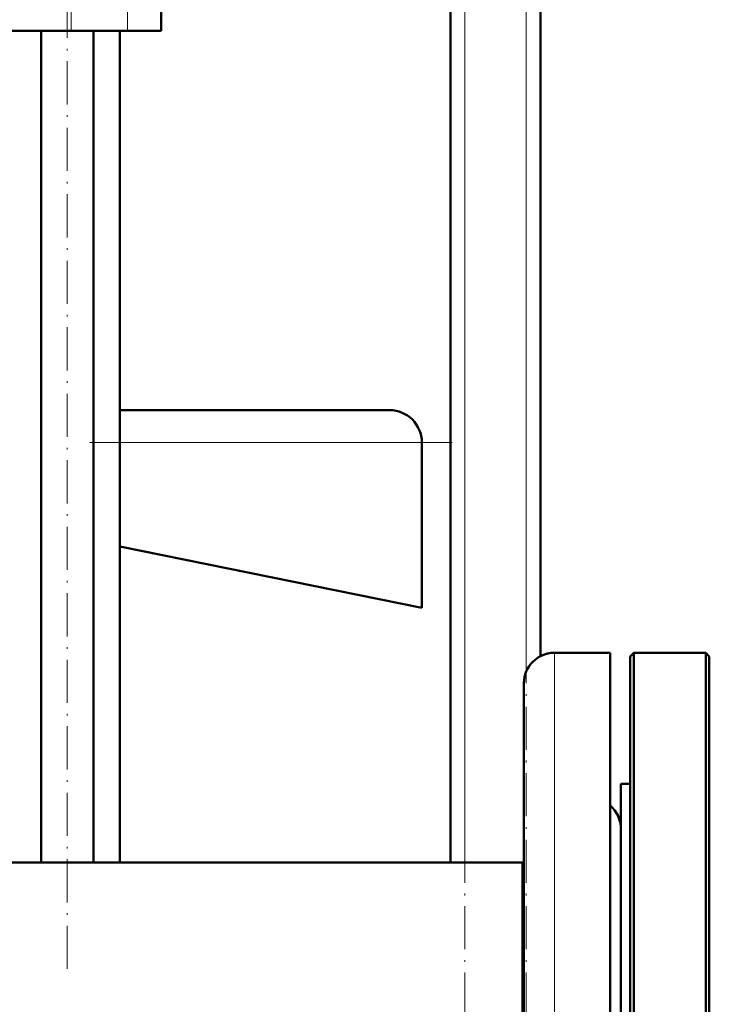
# Model space of a CAD drawing. Extents: x -2065 to 2446, y -2124 to 856.
# Tile 41 of 59: x 477 to 669, y -272 to 2. Entities that reach past the tile are written whole.
import ezdxf

# ---------------------------------------------------------------- set-up
doc = ezdxf.new("R2010")
doc.units = 0
doc.linetypes.add('DASHDOT', pattern=[18.5, 12, -3, 0.5, -3])

msp = doc.modelspace()

# ---------------------------------------------------------------- linework, layer by layer
at = {"color": 7, "linetype": 'DASHDOT', "lineweight": 18}
for p, q in [((600.57, -626.54), (600.57, 333.46)), ((617.57, -626.54), (617.57, 333.46)), ((489.9, -261.99), (489.9, 93.27)), ((596.97, -115.54), (496.16, -115.54))]:
    msp.add_line(p, q, dxfattribs=at)
at = {"color": 7, "lineweight": 50}
for p, q in [((596.57, -232.39), (596.57, 253.46)), ((621.57, -174.98), (621.57, 83.46)), ((516.07, 25.96), (516.07, -1.04)), ((490.99, -1.04), (302.14, -1.04)), ((482.6, -232.39), (482.6, -1.04)), ((506.65, -1.04), (490.99, -1.04)), ((497.2, -232.39), (497.2, -1.04)), ((504.57, -232.39), (504.57, -1.04)), ((516.07, -1.04), (506.65, -1.04)), ((504.56, -106.54), (579.57, -106.54)), ((588.57, -115.54), (588.57, -161.54)), ((588.57, -161.54), (504.56, -144.49)), ((640.97, -174.04), (625.47, -174.04)), ((640.97, -174.04), (625.47, -174.04)), ((640.97, -174.04), (640.97, -248.22)), ((646.57, -175.04), (647.57, -174.04)), ((646.57, -316.54), (646.57, -175.04)), ((647.57, -316.54), (647.57, -174.04)), ((647.57, -174.04), (667.57, -174.04)), ((667.57, -316.54), (667.57, -174.04)), ((668.57, -175.04), (667.57, -174.04)), ((668.57, -316.54), (668.57, -175.04)), ((616.97, -182.54), (616.97, -252.29)), ((643.97, -210.54), (646.57, -210.54)), ((643.97, -223.51), (643.97, -210.54)), ((643.97, -210.54), (646.57, -210.54)), ((643.97, -422.54), (643.97, -223.51)), ((616.57, -232.39), (160.02, -232.39)), ((504.56, -232.39), (596.56, -232.39)), ((616.57, -242.69), (616.57, -232.39)), ((616.57, -232.39), (616.97, -232.39)), ((616.57, -232.39), (616.57, -316.54)), ((616.57, -400.69), (616.57, -242.69)), ((640.97, -248.22), (640.97, -459.04)), ((616.97, -252.29), (616.97, -450.54))]:
    msp.add_line(p, q, dxfattribs=at)
at = {"color": 7, "lineweight": 18}
for p, q in [((600.57, -232.39), (600.57, 253.46)), ((617.57, -179.4), (617.57, 253.46)), ((490.99, 25.96), (490.99, -1.04)), ((506.65, 25.96), (506.65, -1.04)), ((504.56, -115.54), (588.57, -115.54)), ((625.47, -174.04), (625.47, -248.22)), ((625.47, -248.22), (625.47, -459.04))]:
    msp.add_line(p, q, dxfattribs=at)
at = {"color": 7, "lineweight": 50}
for centre, radius, start, end in [((579.57, -115.54), 9, 0, 90), ((625.47, -182.54), 8.5, 90, 180), ((625.47, -182.54), 8.5, 90, 117.3146), ((635.47, -223.04), 8.5, 0.3813, 49.6869), ((635.47, -223.04), 8.5, 0.0689, 49.6798)]:
    msp.add_arc(centre, radius, start, end, dxfattribs=at)

doc.saveas('drawing.dxf')
